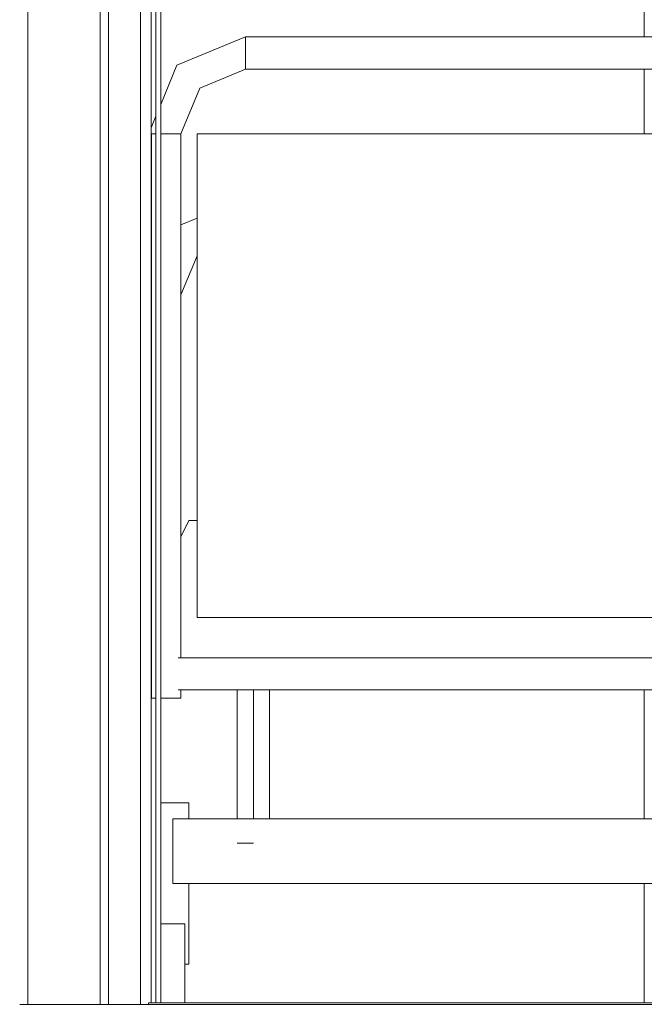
# Model space of a CAD drawing. Header units: millimetres. Extents: x -30280 to 309309, y -17460 to 4378.
# Tile 125 of 256: x 100300 to 101075, y -11436 to -10215. Entities that reach past the tile are written whole.
import ezdxf

# ---------------------------------------------------------------- set-up
doc = ezdxf.new("R2010")
doc.units = ezdxf.units.MM
doc.header["$MEASUREMENT"] = 0
doc.linetypes.add('Wipeout_Contour', pattern=[1000, 0, -1000])
for name, color, linetype, lineweight in [('P1_PLANTA PRIMERA_3_10_ESTR_Fotjats_Pluma_Nº__1', 7, 'Continuous', 5), ('P1_PLANTA PRIMERA_3_12_FAÇ_Façana_Pluma_Nº__7', 7, 'Continuous', 5), ('P1_PLANTA PRIMERA_3_Nuevo_08_E_Envans secs_Pluma_Nº__1', 7, 'Continuous', 5), ('P1_PLANTA PRIMERA_3_Nuevo_08_E_Envans secs_Pluma_Nº__47', 7, 'Continuous', 20), ('P1_PLANTA PRIMERA_3_Nuevo_09_EI_Mobiliari general_Pluma_Nº__1', 7, 'Continuous', 5), ('P1_PLANTA PRIMERA_3_Nuevo_14_PAV_Soft Light Grey 0554_Pluma_Nº__29', 7, 'Continuous', 20)]:
    doc.layers.add(name, color=color, linetype=linetype, lineweight=lineweight)
for name, color, linetype in [('P1_PLANTA PRIMERA_3_12_FAÇ_Façana', 7, 'Continuous'), ('P1_PLANTA PRIMERA_3_Nuevo_08_E_Envans secs', 7, 'Continuous'), ('P1_PLANTA PRIMERA_3_Nuevo_09_EI_Mobiliari general', 7, 'Continuous'), ('P1_PLANTA PRIMERA_3_Nuevo_12_FAÇ_Façana', 7, 'Continuous')]:
    doc.layers.add(name, color=color, linetype=linetype)

msp = doc.modelspace()

# ---------------------------------------------------------------- linework, layer by layer
at = {"layer": 'P1_PLANTA PRIMERA_3_12_FAÇ_Façana_Pluma_Nº__7', "color": 7, "linetype": 'Continuous', "lineweight": 5, "flags": 128}
for points in [[(100309.9, -8086.1), (100309.9, -8136.1), (100309.9, -11436.1)], [(100399.9, -8086.1), (100399.9, -8136.1), (100399.9, -11436.1)]]:
    msp.add_lwpolyline(points, dxfattribs=at)
at = {"layer": 'P1_PLANTA PRIMERA_3_Nuevo_08_E_Envans secs_Pluma_Nº__1', "color": 7, "linetype": 'Continuous', "lineweight": 5, "flags": 128}
for points in [[(100409.9, -8086.1), (100409.9, -8136.1), (100409.9, -11436.1)], [(100449.9, -8086.1), (100449.9, -8136.1), (100449.9, -11436.1)]]:
    msp.add_lwpolyline(points, dxfattribs=at)

# ---------------------------------------------------------------- wipeouts: each hides what was drawn before it
at = {"color": 254, "linetype": 'Wipeout_Contour', "lineweight": 0, "ltscale": 402700.414992}
msp.add_wipeout([(100299.9, -11436.1), (100299.9, -8136.1), (100069.9, -8136.1), (100069.9, -11436.1)], dxfattribs=at).dxf.layer = 'P1_PLANTA PRIMERA_3_12_FAÇ_Façana'
at = {"color": 254, "linetype": 'Wipeout_Contour', "lineweight": 0, "ltscale": 404238.687459}
msp.add_wipeout([(100499.9, -10556.1), (100519.9, -10507.8), (100519.9, -10498.5), (100499.9, -10546.8)], dxfattribs=at).dxf.layer = 'P1_PLANTA PRIMERA_3_Nuevo_09_EI_Mobiliari general'
at = {"color": 254, "linetype": 'Wipeout_Contour', "lineweight": 0, "ltscale": 404551.440978}
msp.add_wipeout([(100474.9, -11434.1), (100504.9, -11434.1), (100504.9, -11426.5), (100474.9, -11426.5)], dxfattribs=at).dxf.layer = 'P1_PLANTA PRIMERA_3_Nuevo_09_EI_Mobiliari general'
at = {"color": 254, "linetype": 'Wipeout_Contour', "lineweight": 0, "ltscale": 407129.374746}
msp.add_wipeout([(101269.9, -11046.1), (101074.9, -11046.1), (101074.9, -11206.1), (101269.9, -11206.1)], dxfattribs=at).dxf.layer = 'P1_PLANTA PRIMERA_3_Nuevo_12_FAÇ_Façana'

# ---------------------------------------------------------------- next in the draw order: wipeouts: each hides what was drawn before it
at = {"color": 254, "linetype": 'Wipeout_Contour', "lineweight": 0, "ltscale": 505293.13987}
msp.add_wipeout([(100499.9, -10546.8), (100519.9, -10498.5), (100519.9, -10496.1), (100513.5, -10489.7), (100499.9, -10522.7)], dxfattribs=at).dxf.layer = 'P1_PLANTA PRIMERA_3_Nuevo_09_EI_Mobiliari general'
at = {"color": 254, "linetype": 'Wipeout_Contour', "lineweight": 0, "ltscale": 406161.200832}
msp.add_wipeout([(101383.1, -11006.1), (100496.6, -11006.1), (100496.6, -11046.1), (101383.1, -11046.1)], dxfattribs=at).dxf.layer = 'P1_PLANTA PRIMERA_3_Nuevo_09_EI_Mobiliari general'
at = {"color": 254, "linetype": 'Wipeout_Contour', "lineweight": 0, "ltscale": 406257.726737}
msp.add_wipeout([(100489.9, -11286.1), (101389.9, -11286.1), (101389.9, -11206.1), (100489.9, -11206.1)], dxfattribs=at).dxf.layer = 'P1_PLANTA PRIMERA_3_Nuevo_09_EI_Mobiliari general'
at = {"color": 254, "linetype": 'Wipeout_Contour', "lineweight": 0, "ltscale": 404544.091742}
msp.add_wipeout([(100474.9, -11401.5), (100474.9, -11426.5), (100504.9, -11426.5), (100504.9, -11401.5)], dxfattribs=at).dxf.layer = 'P1_PLANTA PRIMERA_3_Nuevo_09_EI_Mobiliari general'

# ---------------------------------------------------------------- next in the draw order: linework, layer by layer
at = {"layer": 'P1_PLANTA PRIMERA_3_Nuevo_09_EI_Mobiliari general_Pluma_Nº__1', "color": 7, "linetype": 'Continuous', "lineweight": 5}
msp.add_line((100589.9, -11236), (100569.9, -11236), dxfattribs=at)

# ---------------------------------------------------------------- next in the draw order: wipeouts: each hides what was drawn before it
at = {"color": 254, "linetype": 'Wipeout_Contour', "lineweight": 0, "ltscale": 303190.67888}
msp.add_wipeout([(100513.5, -10489.7), (100519.9, -10496.1), (100519.9, -10487.1)], dxfattribs=at).dxf.layer = 'P1_PLANTA PRIMERA_3_Nuevo_09_EI_Mobiliari general'
at = {"color": 254, "linetype": 'Wipeout_Contour', "lineweight": 0, "ltscale": 404853.115866}
msp.add_wipeout([(100609.9, -11046.1), (100589.9, -11046.1), (100589.9, -11206.1), (100609.9, -11206.1)], dxfattribs=at).dxf.layer = 'P1_PLANTA PRIMERA_3_Nuevo_09_EI_Mobiliari general'
at = {"color": 254, "linetype": 'Wipeout_Contour', "lineweight": 0, "ltscale": 404518.486474}
msp.add_wipeout([(100506, -11186.1), (100506, -11206.1), (100509.9, -11206.1), (100509.9, -11186.1)], dxfattribs=at).dxf.layer = 'P1_PLANTA PRIMERA_3_Nuevo_09_EI_Mobiliari general'
at = {"color": 254, "linetype": 'Wipeout_Contour', "lineweight": 0, "ltscale": 404580.913778}
msp.add_wipeout([(100506, -11386.1), (100509.9, -11386.1), (100509.9, -11286.1), (100506, -11286.1)], dxfattribs=at).dxf.layer = 'P1_PLANTA PRIMERA_3_Nuevo_09_EI_Mobiliari general'

# ---------------------------------------------------------------- next in the draw order: wipeouts: each hides what was drawn before it
at = {"color": 254, "linetype": 'Wipeout_Contour', "lineweight": 0, "ltscale": 405817.321918}
msp.add_wipeout([(100609.9, -11206.1), (101074.9, -11206.1), (101074.9, -11046.1), (100609.9, -11046.1)], dxfattribs=at).dxf.layer = 'P1_PLANTA PRIMERA_3_Nuevo_08_E_Envans secs'
at = {"color": 254, "linetype": 'Wipeout_Contour', "lineweight": 0, "ltscale": 404205.165935}
msp.add_wipeout([(100504.8, -10481), (100499.9, -10492.8), (100499.9, -10522.7), (100513.5, -10489.7)], dxfattribs=at).dxf.layer = 'P1_PLANTA PRIMERA_3_Nuevo_09_EI_Mobiliari general'
at = {"color": 254, "linetype": 'Wipeout_Contour', "lineweight": 0, "ltscale": 404773.600843}
msp.add_wipeout([(100569.9, -11046.1), (100569.9, -11206.1), (100589.9, -11206.1), (100589.9, -11046.1)], dxfattribs=at).dxf.layer = 'P1_PLANTA PRIMERA_3_Nuevo_09_EI_Mobiliari general'
at = {"color": 254, "linetype": 'Wipeout_Contour', "lineweight": 0, "ltscale": 404491.017068}
msp.add_wipeout([(100506, -11186.1), (100496, -11186.1), (100496, -11206.1), (100506, -11206.1)], dxfattribs=at).dxf.layer = 'P1_PLANTA PRIMERA_3_Nuevo_09_EI_Mobiliari general'
at = {"color": 254, "linetype": 'Wipeout_Contour', "lineweight": 0, "ltscale": 606836.98025}
msp.add_wipeout([(100506, -11286.1), (100496, -11286.1), (100496, -11336.1), (100504.9, -11336.1), (100504.9, -11386.1), (100506, -11386.1)], dxfattribs=at).dxf.layer = 'P1_PLANTA PRIMERA_3_Nuevo_09_EI_Mobiliari general'

# ---------------------------------------------------------------- next in the draw order: linework, layer by layer
at = {"layer": 'P1_PLANTA PRIMERA_3_Nuevo_08_E_Envans secs_Pluma_Nº__47', "color": 7, "linetype": 'Continuous', "lineweight": 20}
msp.add_line((101074.9, -11206.1), (101074.9, -11046.1), dxfattribs=at)
at = {"layer": 'P1_PLANTA PRIMERA_3_Nuevo_09_EI_Mobiliari general_Pluma_Nº__1', "color": 7, "linetype": 'Continuous', "lineweight": 5}
for p, q in [((100589.9, -11206.1), (100589.9, -11046.1)), ((100609.9, -11206.1), (100609.9, -11046.1))]:
    msp.add_line(p, q, dxfattribs=at)

# ---------------------------------------------------------------- next in the draw order: wipeouts: each hides what was drawn before it
at = {"color": 254, "linetype": 'Wipeout_Contour', "lineweight": 0, "ltscale": 404238.233388}
msp.add_wipeout([(100504.8, -10481), (100513.5, -10489.7), (100519.9, -10487.1), (100519.9, -10474.7)], dxfattribs=at).dxf.layer = 'P1_PLANTA PRIMERA_3_Nuevo_09_EI_Mobiliari general'
at = {"color": 254, "linetype": 'Wipeout_Contour', "lineweight": 0, "ltscale": 808955.592227}
msp.add_wipeout([(100483.7, -11186.1), (100483.7, -11336.1), (100496, -11336.1), (100496, -11286.1), (100489.9, -11286.1), (100489.9, -11206.1), (100496, -11206.1), (100496, -11186.1)], dxfattribs=at).dxf.layer = 'P1_PLANTA PRIMERA_3_Nuevo_09_EI_Mobiliari general'
at = {"color": 254, "linetype": 'Wipeout_Contour', "lineweight": 0, "ltscale": 404531.490715}
msp.add_wipeout([(100474.9, -11370.6), (100474.9, -11401.5), (100504.9, -11401.5), (100504.9, -11370.6)], dxfattribs=at).dxf.layer = 'P1_PLANTA PRIMERA_3_Nuevo_09_EI_Mobiliari general'

# ---------------------------------------------------------------- next in the draw order: wipeouts: each hides what was drawn before it
at = {"color": 254, "linetype": 'Wipeout_Contour', "lineweight": 0, "ltscale": 303140.812217}
msp.add_wipeout([(100499.9, -10476.1), (100499.9, -10492.8), (100504.8, -10481)], dxfattribs=at).dxf.layer = 'P1_PLANTA PRIMERA_3_Nuevo_09_EI_Mobiliari general'
at = {"color": 254, "linetype": 'Wipeout_Contour', "lineweight": 0, "ltscale": 404433.511462}
msp.add_wipeout([(100474.9, -11186.1), (100474.9, -11336.1), (100483.7, -11336.1), (100483.7, -11186.1)], dxfattribs=at).dxf.layer = 'P1_PLANTA PRIMERA_3_Nuevo_09_EI_Mobiliari general'
at = {"color": 254, "linetype": 'Wipeout_Contour', "lineweight": 0, "ltscale": 404518.916962}
msp.add_wipeout([(100474.9, -11345.6), (100474.9, -11370.6), (100504.9, -11370.6), (100504.9, -11345.6)], dxfattribs=at).dxf.layer = 'P1_PLANTA PRIMERA_3_Nuevo_09_EI_Mobiliari general'

# ---------------------------------------------------------------- next in the draw order: wipeouts: each hides what was drawn before it
at = {"color": 254, "linetype": 'Wipeout_Contour', "lineweight": 0, "ltscale": 505265.831868}
msp.add_wipeout([(100499.9, -10476.1), (100504.8, -10481), (100519.9, -10474.7), (100519.9, -10464.7), (100499.9, -10473)], dxfattribs=at).dxf.layer = 'P1_PLANTA PRIMERA_3_Nuevo_09_EI_Mobiliari general'
at = {"color": 254, "linetype": 'Wipeout_Contour', "lineweight": 0, "ltscale": 404511.159586}
msp.add_wipeout([(100474.9, -11336.1), (100474.9, -11345.6), (100504.9, -11345.6), (100504.9, -11336.1)], dxfattribs=at).dxf.layer = 'P1_PLANTA PRIMERA_3_Nuevo_09_EI_Mobiliari general'

# ---------------------------------------------------------------- next in the draw order: wipeouts: each hides what was drawn before it
at = {"color": 254, "linetype": 'Wipeout_Contour', "lineweight": 0, "ltscale": 608018.821617}
msp.add_wipeout([(100504.9, -11434.1), (101074.9, -11434.1), (101074.9, -11286.1), (100509.9, -11286.1), (100509.9, -11386.1), (100504.9, -11386.1)], dxfattribs=at).dxf.layer = 'P1_PLANTA PRIMERA_3_Nuevo_08_E_Envans secs'
at = {"color": 254, "linetype": 'Wipeout_Contour', "lineweight": 0, "ltscale": 404213.603243}
msp.add_wipeout([(100499.9, -10469.2), (100499.9, -10473), (100519.9, -10464.7), (100519.9, -10460.9)], dxfattribs=at).dxf.layer = 'P1_PLANTA PRIMERA_3_Nuevo_09_EI_Mobiliari general'

# ---------------------------------------------------------------- next in the draw order: linework, layer by layer
at = {"layer": 'P1_PLANTA PRIMERA_3_Nuevo_08_E_Envans secs_Pluma_Nº__47', "color": 7, "linetype": 'Continuous', "lineweight": 20}
msp.add_line((101074.9, -11434.1), (101074.9, -11286.1), dxfattribs=at)
at = {"layer": 'P1_PLANTA PRIMERA_3_Nuevo_09_EI_Mobiliari general_Pluma_Nº__1', "color": 7, "linetype": 'Continuous', "lineweight": 5}
for p, q in [((100489.9, -11286.1), (101389.9, -11286.1)), ((100509.9, -11386.1), (100509.9, -11286.1)), ((100504.9, -11345.6), (100504.9, -11336.1)), ((100504.9, -11370.6), (100504.9, -11345.6)), ((100504.9, -11401.5), (100504.9, -11370.6)), ((100506, -11386.1), (100504.9, -11386.1)), ((100509.9, -11386.1), (100506, -11386.1)), ((100504.9, -11426.5), (100504.9, -11401.5)), ((100504.9, -11434.1), (100504.9, -11426.5))]:
    msp.add_line(p, q, dxfattribs=at)

# ---------------------------------------------------------------- next in the draw order: wipeouts: each hides what was drawn before it
at = {"color": 254, "linetype": 'Wipeout_Contour', "lineweight": 0, "ltscale": 808673.858293}
msp.add_wipeout([(100496, -11056.1), (100499.9, -11056.1), (100499.9, -11046.1), (100496.6, -11046.1), (100496.6, -11006.1), (100499.9, -11006.1), (100499.9, -10356.1), (100496, -10356.1)], dxfattribs=at).dxf.layer = 'P1_PLANTA PRIMERA_3_Nuevo_09_EI_Mobiliari general'

# ---------------------------------------------------------------- next in the draw order: wipeouts: each hides what was drawn before it
at = {"color": 254, "linetype": 'Wipeout_Contour', "lineweight": 0, "ltscale": 404241.32483}
msp.add_wipeout([(100496, -11056.1), (100496, -10356.1), (100486, -10356.1), (100486, -11056.1)], dxfattribs=at).dxf.layer = 'P1_PLANTA PRIMERA_3_Nuevo_09_EI_Mobiliari general'

# ---------------------------------------------------------------- next in the draw order: wipeouts: each hides what was drawn before it
at = {"color": 254, "linetype": 'Wipeout_Contour', "lineweight": 0, "ltscale": 404156.360264}
msp.add_wipeout([(100523.3, -10299.5), (100520.6, -10296.8), (100496, -10356.1), (100499.9, -10356.1)], dxfattribs=at).dxf.layer = 'P1_PLANTA PRIMERA_3_Nuevo_09_EI_Mobiliari general'
at = {"color": 254, "linetype": 'Wipeout_Contour', "lineweight": 0, "ltscale": 404199.260405}
msp.add_wipeout([(100474.9, -10356.1), (100474.9, -11056.1), (100486, -11056.1), (100486, -10356.1)], dxfattribs=at).dxf.layer = 'P1_PLANTA PRIMERA_3_Nuevo_09_EI_Mobiliari general'

# ---------------------------------------------------------------- next in the draw order: wipeouts: each hides what was drawn before it
at = {"color": 254, "linetype": 'Wipeout_Contour', "lineweight": 0, "ltscale": 404302.599698}
msp.add_wipeout([(100579.9, -10276.1), (100579.9, -10272.2), (100520.6, -10296.8), (100523.3, -10299.5)], dxfattribs=at).dxf.layer = 'P1_PLANTA PRIMERA_3_Nuevo_09_EI_Mobiliari general'
at = {"color": 254, "linetype": 'Wipeout_Contour', "lineweight": 0, "ltscale": 404142.858675}
msp.add_wipeout([(100463.7, -11056.1), (100468.9, -11056.1), (100468.9, -10356.1), (100463.7, -10356.1)], dxfattribs=at).dxf.layer = 'P1_PLANTA PRIMERA_3_Nuevo_09_EI_Mobiliari general'

# ---------------------------------------------------------------- next in the draw order: wipeouts: each hides what was drawn before it
at = {"color": 254, "linetype": 'Wipeout_Contour', "lineweight": 0, "ltscale": 404373.72778}
msp.add_wipeout([(100462.9, -11056.1), (100462.9, -11434.1), (100468.9, -11434.1), (100468.9, -11056.1)], dxfattribs=at).dxf.layer = 'P1_PLANTA PRIMERA_3_Nuevo_08_E_Envans secs'
at = {"color": 254, "linetype": 'Wipeout_Contour', "lineweight": 0, "ltscale": 404131.859447}
msp.add_wipeout([(100520.6, -10296.8), (100513.5, -10289.7), (100486, -10356.1), (100496, -10356.1)], dxfattribs=at).dxf.layer = 'P1_PLANTA PRIMERA_3_Nuevo_09_EI_Mobiliari general'

# ---------------------------------------------------------------- next in the draw order: linework, layer by layer
at = {"layer": 'P1_PLANTA PRIMERA_3_10_ESTR_Fotjats_Pluma_Nº__1', "color": 7, "linetype": 'Continuous', "lineweight": 5, "flags": 128}
msp.add_lwpolyline([(100459.9, -11436.1), (100449.9, -11436.1), (100409.9, -11436.1), (100399.9, -11436.1), (100309.9, -11436.1), (100299.9, -11436.1)], dxfattribs=at)
at = {"layer": 'P1_PLANTA PRIMERA_3_Nuevo_09_EI_Mobiliari general_Pluma_Nº__1', "color": 7, "linetype": 'Continuous', "lineweight": 5}
for p, q in [((100463.7, -11056.1), (100462.9, -11056.1)), ((100474.9, -11336.1), (100504.9, -11336.1))]:
    msp.add_line(p, q, dxfattribs=at)
at = {"layer": 'P1_PLANTA PRIMERA_3_Nuevo_14_PAV_Soft Light Grey 0554_Pluma_Nº__29', "color": 7, "linetype": 'Continuous', "lineweight": 20}
for p, q in [((100459.9, -11434.1), (100459.9, -11436.1)), ((104107.9, -11436.1), (100459.9, -11436.1)), ((104107.9, -11434.1), (100474.9, -11434.1))]:
    msp.add_line(p, q, dxfattribs=at)
at = {"layer": 'P1_PLANTA PRIMERA_3_Nuevo_14_PAV_Soft Light Grey 0554_Pluma_Nº__29', "color": 7, "linetype": 'Continuous', "lineweight": 20, "flags": 128}
msp.add_lwpolyline([(100474.9, -11434.1), (100468.9, -11434.1), (100462.9, -11434.1), (100459.9, -11434.1)], dxfattribs=at)

# ---------------------------------------------------------------- next in the draw order: wipeouts: each hides what was drawn before it
at = {"color": 254, "linetype": 'Wipeout_Contour', "lineweight": 0, "ltscale": 809018.951444}
msp.add_wipeout([(100474.9, -11186.1), (100509.9, -11186.1), (100509.9, -11206.1), (100569.9, -11206.1), (100569.9, -11046.1), (100499.9, -11046.1), (100499.9, -11056.1), (100474.9, -11056.1)], dxfattribs=at).dxf.layer = 'P1_PLANTA PRIMERA_3_Nuevo_08_E_Envans secs'
at = {"color": 254, "linetype": 'Wipeout_Contour', "lineweight": 0, "ltscale": 404290.423058}
msp.add_wipeout([(100579.9, -10272.2), (100579.9, -10262.2), (100513.5, -10289.7), (100520.6, -10296.8)], dxfattribs=at).dxf.layer = 'P1_PLANTA PRIMERA_3_Nuevo_09_EI_Mobiliari general'
at = {"color": 254, "linetype": 'Wipeout_Contour', "lineweight": 0, "ltscale": 406004.895657}
msp.add_wipeout([(100519.9, -10956.1), (101359.9, -10956.1), (101359.9, -10356.1), (100519.9, -10356.1)], dxfattribs=at).dxf.layer = 'P1_PLANTA PRIMERA_3_Nuevo_09_EI_Mobiliari general'

# ---------------------------------------------------------------- next in the draw order: linework, layer by layer
at = {"layer": 'P1_PLANTA PRIMERA_3_Nuevo_09_EI_Mobiliari general_Pluma_Nº__1', "color": 7, "linetype": 'Continuous', "lineweight": 5}
for p, q in [((100496.6, -11046.1), (101383.1, -11046.1)), ((100499.9, -11056.1), (100499.9, -11046.1)), ((100569.9, -11206.1), (100569.9, -11046.1)), ((100468.9, -11056.1), (100463.7, -11056.1)), ((100486, -11056.1), (100474.9, -11056.1)), ((100496, -11056.1), (100486, -11056.1)), ((100499.9, -11056.1), (100496, -11056.1)), ((100483.7, -11186.1), (100474.9, -11186.1)), ((100496, -11186.1), (100483.7, -11186.1)), ((100506, -11186.1), (100496, -11186.1)), ((100509.9, -11186.1), (100506, -11186.1)), ((100509.9, -11206.1), (100509.9, -11186.1)), ((100489.9, -11286.1), (100489.9, -11206.1)), ((100489.9, -11206.1), (101389.9, -11206.1))]:
    msp.add_line(p, q, dxfattribs=at)

# ---------------------------------------------------------------- next in the draw order: wipeouts: each hides what was drawn before it
at = {"color": 254, "linetype": 'Wipeout_Contour', "lineweight": 0, "ltscale": 505100.935575}
msp.add_wipeout([(100504.8, -10281), (100474.9, -10353.1), (100474.9, -10356.1), (100486, -10356.1), (100513.5, -10289.7)], dxfattribs=at).dxf.layer = 'P1_PLANTA PRIMERA_3_Nuevo_09_EI_Mobiliari general'
at = {"color": 254, "linetype": 'Wipeout_Contour', "lineweight": 0, "ltscale": 1015264.869851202}
msp.add_wipeout([(100509.9, -10836.1), (100499.9, -10856.1), (100499.9, -11006.1), (101379.9, -11006.1), (101379.9, -10856.1), (101369.9, -10836.1), (101359.9, -10836.1), (101359.9, -10956.1), (100519.9, -10956.1), (100519.9, -10836.1)], dxfattribs=at).dxf.layer = 'P1_PLANTA PRIMERA_3_Nuevo_09_EI_Mobiliari general'

# ---------------------------------------------------------------- next in the draw order: linework, layer by layer
at = {"layer": 'P1_PLANTA PRIMERA_3_Nuevo_09_EI_Mobiliari general_Pluma_Nº__1', "color": 7, "linetype": 'Continuous', "lineweight": 5}
for p, q in [((100519.9, -10956.1), (101359.9, -10956.1)), ((100496.6, -11006.1), (101383.1, -11006.1))]:
    msp.add_line(p, q, dxfattribs=at)

# ---------------------------------------------------------------- next in the draw order: wipeouts: each hides what was drawn before it
at = {"color": 254, "linetype": 'Wipeout_Contour', "lineweight": 0, "ltscale": 505399.399278}
msp.add_wipeout([(100519.9, -10507.8), (100499.9, -10556.1), (100499.9, -10856.1), (100509.9, -10836.1), (100519.9, -10836.1)], dxfattribs=at).dxf.layer = 'P1_PLANTA PRIMERA_3_Nuevo_08_E_Envans secs'
at = {"color": 254, "linetype": 'Wipeout_Contour', "lineweight": 0, "ltscale": 404270.805171}
msp.add_wipeout([(100579.9, -10262.2), (100579.9, -10249.9), (100504.8, -10281), (100513.5, -10289.7)], dxfattribs=at).dxf.layer = 'P1_PLANTA PRIMERA_3_Nuevo_09_EI_Mobiliari general'
at = {"color": 254, "linetype": 'Wipeout_Contour', "lineweight": 0, "ltscale": 302996.738327}
msp.add_wipeout([(100468.9, -10343.5), (100463.7, -10356.1), (100468.9, -10356.1)], dxfattribs=at).dxf.layer = 'P1_PLANTA PRIMERA_3_Nuevo_09_EI_Mobiliari general'

# ---------------------------------------------------------------- next in the draw order: linework, layer by layer
at = {"layer": 'P1_PLANTA PRIMERA_3_Nuevo_09_EI_Mobiliari general_Pluma_Nº__1', "color": 7, "linetype": 'Continuous', "lineweight": 5}
for p, q in [((100499.9, -10556.1), (100519.9, -10507.8)), ((100499.9, -10856.1), (100509.9, -10836.1)), ((100509.9, -10836.1), (100519.9, -10836.1))]:
    msp.add_line(p, q, dxfattribs=at)

# ---------------------------------------------------------------- next in the draw order: wipeouts: each hides what was drawn before it
at = {"color": 254, "linetype": 'Wipeout_Contour', "lineweight": 0, "ltscale": 404062.265714}
msp.add_wipeout([(100497.7, -10273.9), (100474.9, -10329), (100474.9, -10353.1), (100504.8, -10281)], dxfattribs=at).dxf.layer = 'P1_PLANTA PRIMERA_3_Nuevo_09_EI_Mobiliari general'

# ---------------------------------------------------------------- next in the draw order: wipeouts: each hides what was drawn before it
at = {"color": 254, "linetype": 'Wipeout_Contour', "lineweight": 0, "ltscale": 404251.22769}
msp.add_wipeout([(100579.9, -10249.9), (100579.9, -10239.9), (100497.7, -10273.9), (100504.8, -10281)], dxfattribs=at).dxf.layer = 'P1_PLANTA PRIMERA_3_Nuevo_09_EI_Mobiliari general'

# ---------------------------------------------------------------- next in the draw order: wipeouts: each hides what was drawn before it
at = {"color": 254, "linetype": 'Wipeout_Contour', "lineweight": 0, "ltscale": 404048.029022}
msp.add_wipeout([(100495, -10271.2), (100474.9, -10319.8), (100474.9, -10329), (100497.7, -10273.9)], dxfattribs=at).dxf.layer = 'P1_PLANTA PRIMERA_3_Nuevo_09_EI_Mobiliari general'

# ---------------------------------------------------------------- next in the draw order: wipeouts: each hides what was drawn before it
at = {"color": 254, "linetype": 'Wipeout_Contour', "lineweight": 0, "ltscale": 404239.161973}
msp.add_wipeout([(100579.9, -10239.9), (100579.9, -10236.1), (100495, -10271.2), (100497.7, -10273.9)], dxfattribs=at).dxf.layer = 'P1_PLANTA PRIMERA_3_Nuevo_09_EI_Mobiliari general'
at = {"color": 254, "linetype": 'Wipeout_Contour', "lineweight": 0, "ltscale": 403988.674665}
msp.add_wipeout([(100462.9, -10356.1), (100468.9, -10343.5), (100468.9, -10334.3), (100462.9, -10348.7)], dxfattribs=at).dxf.layer = 'P1_PLANTA PRIMERA_3_Nuevo_09_EI_Mobiliari general'

# ---------------------------------------------------------------- next in the draw order: linework, layer by layer
at = {"layer": 'P1_PLANTA PRIMERA_3_Nuevo_09_EI_Mobiliari general_Pluma_Nº__1', "color": 7, "linetype": 'Continuous', "lineweight": 5}
for p, q in [((100463.7, -10356.1), (100462.9, -10356.1)), ((100468.9, -10356.1), (100463.7, -10356.1)), ((100486, -10356.1), (100474.9, -10356.1))]:
    msp.add_line(p, q, dxfattribs=at)

# ---------------------------------------------------------------- next in the draw order: wipeouts: each hides what was drawn before it
at = {"color": 254, "linetype": 'Wipeout_Contour', "lineweight": 0, "ltscale": 605317.797087}
msp.add_wipeout([(100462.9, -10348.7), (100468.9, -10334.3), (100468.9, -8989.1), (100468.9, -8936.1), (100468.9, -8136.1), (100462.9, -8136.1)], dxfattribs=at).dxf.layer = 'P1_PLANTA PRIMERA_3_Nuevo_08_E_Envans secs'
at = {"color": 254, "linetype": 'Wipeout_Contour', "lineweight": 0, "ltscale": 405845.593314}
msp.add_wipeout([(100579.9, -10276.1), (101299.9, -10276.1), (101299.9, -10272.2), (100579.9, -10272.2)], dxfattribs=at).dxf.layer = 'P1_PLANTA PRIMERA_3_Nuevo_09_EI_Mobiliari general'

# ---------------------------------------------------------------- next in the draw order: linework, layer by layer
at = {"layer": 'P1_PLANTA PRIMERA_3_Nuevo_08_E_Envans secs_Pluma_Nº__1', "color": 7, "linetype": 'Continuous', "lineweight": 5}
msp.add_line((100462.9, -8136.1), (100462.9, -11434.1), dxfattribs=at)
at = {"layer": 'P1_PLANTA PRIMERA_3_Nuevo_09_EI_Mobiliari general_Pluma_Nº__1', "color": 7, "linetype": 'Continuous', "lineweight": 5}
msp.add_line((100462.9, -10348.7), (100468.9, -10334.3), dxfattribs=at)

# ---------------------------------------------------------------- next in the draw order: wipeouts: each hides what was drawn before it
at = {"color": 254, "linetype": 'Wipeout_Contour', "lineweight": 0, "ltscale": 405842.795832}
msp.add_wipeout([(100579.9, -10272.2), (101299.9, -10272.2), (101299.9, -10262.2), (100579.9, -10262.2)], dxfattribs=at).dxf.layer = 'P1_PLANTA PRIMERA_3_Nuevo_09_EI_Mobiliari general'

# ---------------------------------------------------------------- next in the draw order: wipeouts: each hides what was drawn before it
at = {"color": 254, "linetype": 'Wipeout_Contour', "lineweight": 0, "ltscale": 405838.272933}
msp.add_wipeout([(100579.9, -10262.2), (101299.9, -10262.2), (101299.9, -10249.9), (100579.9, -10249.9)], dxfattribs=at).dxf.layer = 'P1_PLANTA PRIMERA_3_Nuevo_09_EI_Mobiliari general'

# ---------------------------------------------------------------- next in the draw order: wipeouts: each hides what was drawn before it
at = {"color": 254, "linetype": 'Wipeout_Contour', "lineweight": 0, "ltscale": 405833.754392}
msp.add_wipeout([(100579.9, -10249.9), (101299.9, -10249.9), (101299.9, -10239.9), (100579.9, -10239.9)], dxfattribs=at).dxf.layer = 'P1_PLANTA PRIMERA_3_Nuevo_09_EI_Mobiliari general'

# ---------------------------------------------------------------- next in the draw order: wipeouts: each hides what was drawn before it
at = {"color": 254, "linetype": 'Wipeout_Contour', "lineweight": 0, "ltscale": 405830.963957}
msp.add_wipeout([(100579.9, -10239.9), (101299.9, -10239.9), (101299.9, -10236.1), (100579.9, -10236.1)], dxfattribs=at).dxf.layer = 'P1_PLANTA PRIMERA_3_Nuevo_09_EI_Mobiliari general'

# ---------------------------------------------------------------- next in the draw order: wipeouts: each hides what was drawn before it
at = {"color": 254, "linetype": 'Wipeout_Contour', "lineweight": 0, "ltscale": 607064.171416}
msp.add_wipeout([(100474.9, -8989.1), (100474.9, -10319.8), (100495, -10271.2), (100579.9, -10236.1), (101074.9, -10236.1), (101074.9, -8989.1)], dxfattribs=at).dxf.layer = 'P1_PLANTA PRIMERA_3_Nuevo_08_E_Envans secs'

# ---------------------------------------------------------------- next in the draw order: linework, layer by layer
at = {"layer": 'P1_PLANTA PRIMERA_3_Nuevo_08_E_Envans secs_Pluma_Nº__1', "color": 7, "linetype": 'Continuous', "lineweight": 5}
msp.add_line((100474.9, -8989.1), (100474.9, -11434.1), dxfattribs=at)
at = {"layer": 'P1_PLANTA PRIMERA_3_Nuevo_08_E_Envans secs_Pluma_Nº__1', "color": 7, "linetype": 'Continuous', "lineweight": 5, "flags": 128}
msp.add_lwpolyline([(100468.9, -8136.1), (100468.9, -8936.1), (100468.9, -8989.1), (100468.9, -11434.1)], dxfattribs=at)
at = {"layer": 'P1_PLANTA PRIMERA_3_Nuevo_08_E_Envans secs_Pluma_Nº__47', "color": 7, "linetype": 'Continuous', "lineweight": 20}
msp.add_line((101074.9, -10236.1), (101074.9, -8989.1), dxfattribs=at)
at = {"layer": 'P1_PLANTA PRIMERA_3_Nuevo_09_EI_Mobiliari general_Pluma_Nº__1', "color": 7, "linetype": 'Continuous', "lineweight": 5}
for p, q in [((100579.9, -10239.9), (100579.9, -10236.1)), ((100579.9, -10236.1), (101299.9, -10236.1)), ((100579.9, -10249.9), (100579.9, -10239.9)), ((100579.9, -10262.2), (100579.9, -10249.9))]:
    msp.add_line(p, q, dxfattribs=at)

# ---------------------------------------------------------------- next in the draw order: wipeouts: each hides what was drawn before it
at = {"color": 254, "linetype": 'Wipeout_Contour', "lineweight": 0, "ltscale": 809544.985982}
msp.add_wipeout([(100523.3, -10299.5), (100499.9, -10356.1), (100499.9, -10469.2), (100519.9, -10460.9), (100519.9, -10356.1), (101074.9, -10356.1), (101074.9, -10276.1), (100579.9, -10276.1)], dxfattribs=at).dxf.layer = 'P1_PLANTA PRIMERA_3_Nuevo_08_E_Envans secs'

# ---------------------------------------------------------------- next in the draw order: linework, layer by layer
at = {"layer": 'P1_PLANTA PRIMERA_3_Nuevo_08_E_Envans secs_Pluma_Nº__47', "color": 7, "linetype": 'Continuous', "lineweight": 20}
msp.add_line((101074.9, -10356.1), (101074.9, -10276.1), dxfattribs=at)
at = {"layer": 'P1_PLANTA PRIMERA_3_Nuevo_09_EI_Mobiliari general_Pluma_Nº__1', "color": 7, "linetype": 'Continuous', "lineweight": 5}
for p, q in [((100495, -10271.2), (100579.9, -10236.1)), ((100474.9, -10319.8), (100495, -10271.2)), ((100579.9, -10272.2), (100579.9, -10262.2)), ((100523.3, -10299.5), (100579.9, -10276.1)), ((100579.9, -10276.1), (100579.9, -10272.2)), ((100579.9, -10276.1), (101299.9, -10276.1)), ((100499.9, -10356.1), (100523.3, -10299.5)), ((100496, -10356.1), (100486, -10356.1)), ((100499.9, -10356.1), (100496, -10356.1)), ((100499.9, -11006.1), (100499.9, -10356.1)), ((101359.9, -10356.1), (100519.9, -10356.1)), ((100519.9, -10356.1), (100519.9, -10956.1)), ((100499.9, -10469.2), (100519.9, -10460.9))]:
    msp.add_line(p, q, dxfattribs=at)

doc.saveas('drawing.dxf')
